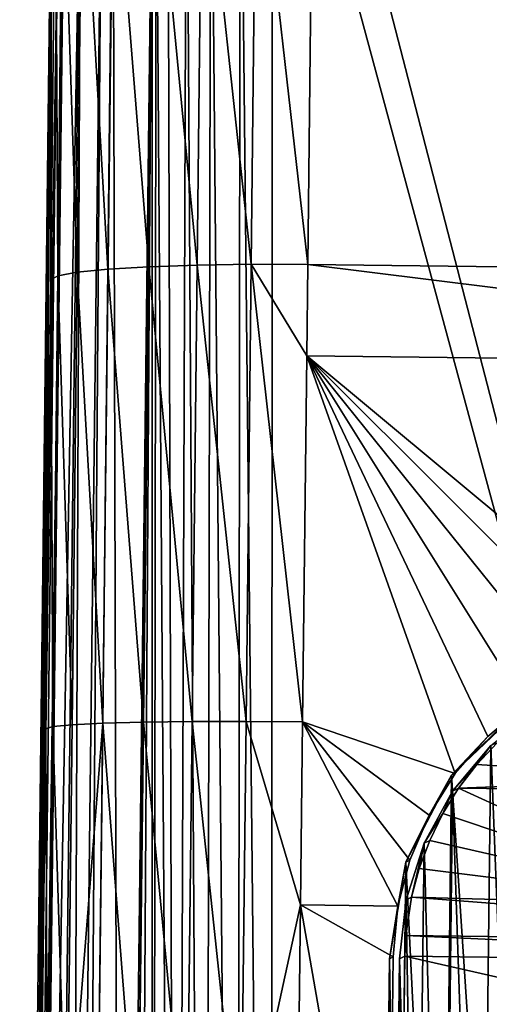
# Model space of a CAD drawing. Header units: millimetres. Extents: x 29 to 339, y 29 to 1104.
# Tile 230 of 256: x 175 to 184, y 567 to 586. Entities that reach past the tile are written whole.
import ezdxf

# ---------------------------------------------------------------- set-up
doc = ezdxf.new("R2010")
doc.units = ezdxf.units.MM
doc.header["$LTSCALE"] = 25.4
doc.layers.get('0').update_dxf_attribs({"true_color": 0xff5454})

# ---------------------------------------------------------------- blocks, each defined once
blk = doc.blocks.new('PATIO-10105.STL')
at = {"color": 18, "true_color": 0x000000}
mesh = blk.add_polyface(dxfattribs=at)
corners = [(177.613, 589.904, 7.063), (177.055, 536.24, 7.334), (176.988, 536.909, 7.332), (177.269, 535.604, 7.335), (177.62, 535.031, 7.334), (177.696, 590.571, 7.058), (178.089, 534.55, 7.331), (177.925, 591.202, 7.053), (178.289, 591.767, 7.046), (178.654, 534.186, 7.327), (178.77, 592.236, 7.039), (179.285, 533.956, 7.321), (179.343, 592.587, 7.031), (179.952, 533.873, 7.315), (179.979, 592.801, 7.023), (195.95, 533.684, 7.144), (180.648, 592.868, 7.015), (196.646, 592.679, 6.844), (196.618, 533.751, 7.136), (197.255, 533.965, 7.128), (197.312, 592.596, 6.837), (197.828, 534.316, 7.12), (197.944, 592.366, 6.832), (198.308, 534.785, 7.113), (198.508, 592.002, 6.827), (198.672, 535.35, 7.106), (198.977, 591.522, 6.825), (198.902, 535.981, 7.1), (198.985, 536.648, 7.096), (199.328, 590.949, 6.824), (199.61, 589.644, 6.827), (199.542, 590.312, 6.825)]
mesh.append_faces([[corners[k] for k in face] for face in [(0, 1, 2), (30, 29, 31)]], dxfattribs={"vtx0": -1, "color": 18})
mesh.append_faces([[corners[k] for k in face] for face in [(1, 0, 3), (3, 0, 4), (4, 5, 6), (6, 8, 9), (9, 10, 11), (11, 12, 13), (13, 14, 15), (15, 17, 18), (18, 17, 19), (19, 20, 21), (21, 22, 23), (23, 24, 25), (25, 26, 27), (27, 26, 28), (28, 29, 30)]], dxfattribs={"vtx0": -1, "vtx1": -1, "color": 18})
mesh.append_faces([[corners[k] for k in face] for face in [(4, 0, 5), (6, 5, 7), (6, 7, 8), (9, 8, 10), (11, 10, 12), (13, 12, 14), (15, 14, 16), (15, 16, 17), (19, 17, 20), (21, 20, 22), (23, 22, 24), (25, 24, 26), (28, 26, 29)]], dxfattribs={"vtx0": -1, "vtx2": -1, "color": 18})
mesh = blk.add_polyface(dxfattribs=at)
corners = [(179.562, 581.471, 22.219), (178.599, 590.421, 21.055), (178.502, 581.457, 21.862), (179.66, 590.448, 21.411)]
mesh.append_faces([[corners[k] for k in face] for face in [(0, 1, 2), (1, 0, 3)]], dxfattribs={"vtx0": -1, "color": 18})
mesh = blk.add_polyface(dxfattribs=at)
corners = [(180.676, 581.467, 22.332), (179.66, 590.448, 21.411), (179.562, 581.471, 22.219), (180.774, 590.448, 21.524)]
mesh.append_faces([[corners[k] for k in face] for face in [(0, 1, 2), (1, 0, 3)]], dxfattribs={"vtx0": -1, "color": 18})
mesh = blk.add_polyface(dxfattribs=at)
corners = [(196.674, 581.278, 22.161), (180.774, 590.448, 21.524), (180.676, 581.467, 22.332), (196.772, 590.258, 21.353)]
mesh.append_faces([[corners[k] for k in face] for face in [(0, 1, 2), (1, 0, 3)]], dxfattribs={"vtx0": -1, "color": 18})
mesh = blk.add_polyface(dxfattribs=at)
corners = [(176.746, 581.377, 20.497), (176.236, 590.2, 18.758), (176.139, 581.315, 19.558), (176.843, 590.294, 19.694)]
mesh.append_faces([[corners[k] for k in face] for face in [(0, 1, 2), (1, 0, 3)]], dxfattribs={"vtx0": -1, "color": 18})
mesh = blk.add_polyface(dxfattribs=at)
corners = [(177.547, 581.425, 21.278), (176.843, 590.294, 19.694), (176.746, 581.377, 20.497), (177.644, 590.369, 20.473)]
mesh.append_faces([[corners[k] for k in face] for face in [(0, 1, 2), (1, 0, 3)]], dxfattribs={"vtx0": -1, "color": 18})
mesh = blk.add_polyface(dxfattribs=at)
corners = [(178.502, 581.457, 21.862), (177.644, 590.369, 20.473), (177.547, 581.425, 21.278), (178.599, 590.421, 21.055)]
mesh.append_faces([[corners[k] for k in face] for face in [(0, 1, 2), (1, 0, 3)]], dxfattribs={"vtx0": -1, "color": 18})
mesh = blk.add_polyface(dxfattribs=at)
corners = [(175.758, 581.242, 18.508), (175.715, 589.975, 16.606), (175.619, 581.163, 17.399), (175.854, 590.092, 17.711)]
mesh.append_faces([[corners[k] for k in face] for face in [(0, 1, 2), (1, 0, 3)]], dxfattribs={"vtx0": -1, "color": 18})
mesh = blk.add_polyface(dxfattribs=at)
corners = [(176.139, 581.315, 19.558), (175.854, 590.092, 17.711), (175.758, 581.242, 18.508), (176.236, 590.2, 18.758)]
mesh.append_faces([[corners[k] for k in face] for face in [(0, 1, 2), (1, 0, 3)]], dxfattribs={"vtx0": -1, "color": 18})
mesh = blk.add_polyface(dxfattribs=at)
corners = [(175.09, 536.979, 16.875), (175.634, 589.938, 9.084), (175.009, 536.942, 9.353), (175.202, 545.799, 17.579), (175.311, 554.637, 17.983), (175.417, 563.484, 18.088), (175.52, 572.329, 17.894), (175.619, 581.163, 17.399), (175.715, 589.975, 16.606)]
mesh.append_faces([[corners[k] for k in face] for face in [(0, 1, 2), (1, 7, 8)]], dxfattribs={"vtx0": -1, "color": 18})
mesh.append_faces([[corners[k] for k in face] for face in [(1, 0, 3), (1, 3, 4), (1, 4, 5), (1, 5, 6), (1, 6, 7)]], dxfattribs={"vtx0": -1, "vtx2": -1, "color": 18})
mesh = blk.add_polyface(dxfattribs=at)
corners = [(175.009, 536.942, 9.353), (175.778, 589.932, 8.317), (175.153, 536.937, 8.586), (175.634, 589.938, 9.084)]
mesh.append_faces([[corners[k] for k in face] for face in [(0, 1, 2), (1, 0, 3)]], dxfattribs={"vtx0": -1, "color": 18})
mesh = blk.add_polyface(dxfattribs=at)
corners = [(175.153, 536.937, 8.586), (175.892, 589.93, 8.081), (175.266, 536.934, 8.35), (175.778, 589.932, 8.317)]
mesh.append_faces([[corners[k] for k in face] for face in [(0, 1, 2), (1, 0, 3)]], dxfattribs={"vtx0": -1, "color": 18})
mesh = blk.add_polyface(dxfattribs=at)
corners = [(175.266, 536.934, 8.35), (176.205, 589.924, 7.663), (175.58, 536.928, 7.932), (175.892, 589.93, 8.081)]
mesh.append_faces([[corners[k] for k in face] for face in [(0, 1, 2), (1, 0, 3)]], dxfattribs={"vtx0": -1, "color": 18})
mesh = blk.add_polyface(dxfattribs=at)
corners = [(176.205, 589.924, 7.663), (175.991, 536.922, 7.61), (175.58, 536.928, 7.932), (176.616, 589.917, 7.341)]
mesh.append_faces([[corners[k] for k in face] for face in [(0, 1, 2), (1, 0, 3)]], dxfattribs={"vtx0": -1, "color": 18})
mesh = blk.add_polyface(dxfattribs=at)
corners = [(176.616, 589.917, 7.341), (176.224, 536.918, 7.492), (175.991, 536.922, 7.61), (176.849, 589.914, 7.223)]
mesh.append_faces([[corners[k] for k in face] for face in [(0, 1, 2), (1, 0, 3)]], dxfattribs={"vtx0": -1, "color": 18})
mesh = blk.add_polyface(dxfattribs=at)
corners = [(176.849, 589.914, 7.223), (176.988, 536.909, 7.332), (176.224, 536.918, 7.492), (177.613, 589.904, 7.063)]
mesh.append_faces([[corners[k] for k in face] for face in [(0, 1, 2), (1, 0, 3)]], dxfattribs={"vtx0": -1, "color": 18})
mesh = blk.add_polyface(dxfattribs=at)
corners = [(176.039, 572.408, 20.056), (175.758, 581.242, 18.508), (175.658, 572.371, 19.004), (176.139, 581.315, 19.558)]
mesh.append_faces([[corners[k] for k in face] for face in [(0, 1, 2), (1, 0, 3)]], dxfattribs={"vtx0": -1, "color": 18})
mesh = blk.add_polyface(dxfattribs=at)
corners = [(176.645, 572.437, 20.997), (176.139, 581.315, 19.558), (176.039, 572.408, 20.056), (176.746, 581.377, 20.497)]
mesh.append_faces([[corners[k] for k in face] for face in [(0, 1, 2), (1, 0, 3)]], dxfattribs={"vtx0": -1, "color": 18})
mesh = blk.add_polyface(dxfattribs=at)
corners = [(177.446, 572.459, 21.78), (176.746, 581.377, 20.497), (176.645, 572.437, 20.997), (177.547, 581.425, 21.278)]
mesh.append_faces([[corners[k] for k in face] for face in [(0, 1, 2), (1, 0, 3)]], dxfattribs={"vtx0": -1, "color": 18})
mesh = blk.add_polyface(dxfattribs=at)
corners = [(178.4, 572.471, 22.365), (177.547, 581.425, 21.278), (177.446, 572.459, 21.78), (178.502, 581.457, 21.862)]
mesh.append_faces([[corners[k] for k in face] for face in [(0, 1, 2), (1, 0, 3)]], dxfattribs={"vtx0": -1, "color": 18})
mesh = blk.add_polyface(dxfattribs=at)
corners = [(179.461, 572.473, 22.723), (178.502, 581.457, 21.862), (178.4, 572.471, 22.365), (179.562, 581.471, 22.219)]
mesh.append_faces([[corners[k] for k in face] for face in [(0, 1, 2), (1, 0, 3)]], dxfattribs={"vtx0": -1, "color": 18})
mesh = blk.add_polyface(dxfattribs=at)
corners = [(180.575, 572.464, 22.836), (179.562, 581.471, 22.219), (179.461, 572.473, 22.723)]
mesh.append_faces([[corners[k] for k in face] for face in [(0, 1, 2)]], dxfattribs={"color": 18})
mesh = blk.add_polyface(dxfattribs=at)
corners = [(180.656, 579.668, 22.457), (179.562, 581.471, 22.219), (180.575, 572.464, 22.836)]
mesh.append_faces([[corners[k] for k in face] for face in [(0, 1, 2)]], dxfattribs={"color": 18})
mesh = blk.add_polyface(dxfattribs=at)
corners = [(180.676, 581.467, 22.332), (179.562, 581.471, 22.219), (180.656, 579.668, 22.457)]
mesh.append_faces([[corners[k] for k in face] for face in [(0, 1, 2)]], dxfattribs={"color": 18})
mesh = blk.add_polyface(dxfattribs=at)
corners = [(196.654, 579.478, 22.286), (180.676, 581.467, 22.332), (180.656, 579.668, 22.457), (196.674, 581.278, 22.161)]
mesh.append_faces([[corners[k] for k in face] for face in [(0, 1, 2), (1, 0, 3)]], dxfattribs={"vtx0": -1, "color": 18})
mesh = blk.add_polyface(dxfattribs=at)
corners = [(175.658, 572.371, 19.004), (175.619, 581.163, 17.399), (175.52, 572.329, 17.894), (175.758, 581.242, 18.508)]
mesh.append_faces([[corners[k] for k in face] for face in [(0, 1, 2), (1, 0, 3)]], dxfattribs={"vtx0": -1, "color": 18})
mesh = blk.add_polyface(dxfattribs=at)
corners = [(183.576, 571.446, 22.84), (180.656, 579.668, 22.457), (180.575, 572.464, 22.836)]
mesh.append_faces([[corners[k] for k in face] for face in [(0, 1, 2)]], dxfattribs={"color": 18})
mesh = blk.add_polyface(dxfattribs=at)
corners = [(186.684, 573.649, 22.719), (180.656, 579.668, 22.457), (185.789, 573.291, 22.744)]
mesh.append_faces([[corners[k] for k in face] for face in [(0, 1, 2)]], dxfattribs={"color": 18})
mesh = blk.add_polyface(dxfattribs=at)
corners = [(185.789, 573.291, 22.744), (180.656, 579.668, 22.457), (184.955, 572.794, 22.774)]
mesh.append_faces([[corners[k] for k in face] for face in [(0, 1, 2)]], dxfattribs={"color": 18})
mesh = blk.add_polyface(dxfattribs=at)
corners = [(184.215, 572.176, 22.807), (180.656, 579.668, 22.457), (183.576, 571.446, 22.84)]
mesh.append_faces([[corners[k] for k in face] for face in [(0, 1, 2)]], dxfattribs={"color": 18})
mesh = blk.add_polyface(dxfattribs=at)
corners = [(184.955, 572.794, 22.774), (180.656, 579.668, 22.457), (184.215, 572.176, 22.807)]
mesh.append_faces([[corners[k] for k in face] for face in [(0, 1, 2)]], dxfattribs={"color": 18})
mesh = blk.add_polyface(dxfattribs=at)
corners = [(196.654, 579.478, 22.286), (180.656, 579.668, 22.457), (187.63, 573.864, 22.699)]
mesh.append_faces([[corners[k] for k in face] for face in [(0, 1, 2)]], dxfattribs={"color": 18})
mesh = blk.add_polyface(dxfattribs=at)
corners = [(187.63, 573.864, 22.699), (180.656, 579.668, 22.457), (186.684, 573.649, 22.719)]
mesh.append_faces([[corners[k] for k in face] for face in [(0, 1, 2)]], dxfattribs={"color": 18})
mesh = blk.add_polyface(dxfattribs=at)
corners = [(182.481, 567.8, 15.918), (182.478, 557.816, 15.968), (182.377, 558.981, 15.963), (182.804, 556.693, 15.97), (182.609, 568.962, 15.911), (182.962, 570.077, 15.902), (183.343, 555.655, 15.969), (183.525, 571.102, 15.891), (184.074, 554.742, 15.966), (184.278, 571.997, 15.878), (184.969, 553.99, 15.96), (185.19, 572.728, 15.865), (185.994, 553.427, 15.952), (186.228, 573.267, 15.851), (187.109, 553.074, 15.941), (187.351, 573.593, 15.837), (188.271, 552.945, 15.93), (188.516, 573.694, 15.824), (189.436, 553.046, 15.917), (189.678, 573.565, 15.812), (190.559, 553.372, 15.903), (190.793, 573.213, 15.802), (191.596, 553.911, 15.889), (191.817, 572.649, 15.794), (192.509, 554.643, 15.876), (192.712, 571.897, 15.788), (193.261, 555.538, 15.863), (193.443, 570.984, 15.785), (193.825, 556.562, 15.852), (193.982, 569.947, 15.784), (194.177, 557.677, 15.843), (194.309, 568.824, 15.786), (194.306, 558.839, 15.835), (194.41, 567.659, 15.791)]
mesh.append_faces([[corners[k] for k in face] for face in [(0, 1, 2), (32, 31, 33)]], dxfattribs={"vtx0": -1, "color": 18})
mesh.append_faces([[corners[k] for k in face] for face in [(1, 0, 3), (3, 5, 6), (6, 7, 8), (8, 9, 10), (10, 11, 12), (12, 13, 14), (14, 15, 16), (16, 17, 18), (18, 19, 20), (20, 21, 22), (22, 23, 24), (24, 25, 26), (26, 27, 28), (28, 29, 30), (30, 31, 32)]], dxfattribs={"vtx0": -1, "vtx1": -1, "color": 18})
mesh.append_faces([[corners[k] for k in face] for face in [(3, 0, 4), (3, 4, 5), (6, 5, 7), (8, 7, 9), (10, 9, 11), (12, 11, 13), (14, 13, 15), (16, 15, 17), (18, 17, 19), (20, 19, 21), (22, 21, 23), (24, 23, 25), (26, 25, 27), (28, 27, 29), (30, 29, 31)]], dxfattribs={"vtx0": -1, "vtx2": -1, "color": 18})
mesh = blk.add_polyface(dxfattribs=at)
corners = [(182.456, 557.075, 15.972), (182.281, 567.802, 15.921), (182.177, 558.983, 15.965), (182.605, 569.704, 15.908), (183.312, 555.346, 15.971), (183.501, 571.412, 15.89), (184.659, 553.966, 15.963), (184.881, 572.759, 15.868), (185.989, 553.212, 15.953), (186.228, 573.482, 15.85)]
mesh.append_faces([[corners[k] for k in face] for face in [(0, 1, 2), (7, 8, 9)]], dxfattribs={"vtx0": -1, "color": 18})
mesh.append_faces([[corners[k] for k in face] for face in [(1, 0, 3), (3, 4, 5), (5, 6, 7)]], dxfattribs={"vtx0": -1, "vtx1": -1, "color": 18})
mesh.append_faces([[corners[k] for k in face] for face in [(3, 0, 4), (5, 4, 6), (7, 6, 8)]], dxfattribs={"vtx0": -1, "vtx2": -1, "color": 18})
mesh = blk.add_polyface(dxfattribs=at)
corners = [(184.955, 572.794, 22.774), (183.501, 571.412, 15.89), (184.881, 572.759, 15.868)]
mesh.append_faces([[corners[k] for k in face] for face in [(0, 1, 2)]], dxfattribs={"color": 18})
mesh = blk.add_polyface(dxfattribs=at)
corners = [(184.215, 572.176, 22.807), (183.501, 571.412, 15.89), (184.955, 572.794, 22.774)]
mesh.append_faces([[corners[k] for k in face] for face in [(0, 1, 2)]], dxfattribs={"color": 18})
mesh = blk.add_polyface(dxfattribs=at)
corners = [(175.936, 563.489, 20.252), (175.658, 572.371, 19.004), (175.555, 563.488, 19.2), (176.039, 572.408, 20.056)]
mesh.append_faces([[corners[k] for k in face] for face in [(0, 1, 2), (1, 0, 3)]], dxfattribs={"vtx0": -1, "color": 18})
mesh = blk.add_polyface(dxfattribs=at)
corners = [(176.645, 572.437, 20.997), (175.936, 563.489, 20.252), (176.542, 563.486, 21.194), (176.039, 572.408, 20.056)]
mesh.append_faces([[corners[k] for k in face] for face in [(0, 1, 2), (1, 0, 3)]], dxfattribs={"vtx0": -1, "color": 18})
mesh = blk.add_polyface(dxfattribs=at)
corners = [(177.342, 563.481, 21.977), (176.645, 572.437, 20.997), (176.542, 563.486, 21.194), (177.446, 572.459, 21.78)]
mesh.append_faces([[corners[k] for k in face] for face in [(0, 1, 2), (1, 0, 3)]], dxfattribs={"vtx0": -1, "color": 18})
mesh = blk.add_polyface(dxfattribs=at)
corners = [(178.296, 563.473, 22.563), (177.446, 572.459, 21.78), (177.342, 563.481, 21.977), (178.4, 572.471, 22.365)]
mesh.append_faces([[corners[k] for k in face] for face in [(0, 1, 2), (1, 0, 3)]], dxfattribs={"vtx0": -1, "color": 18})
mesh = blk.add_polyface(dxfattribs=at)
corners = [(179.357, 563.462, 22.921), (178.4, 572.471, 22.365), (178.296, 563.473, 22.563), (179.461, 572.473, 22.723)]
mesh.append_faces([[corners[k] for k in face] for face in [(0, 1, 2), (1, 0, 3)]], dxfattribs={"vtx0": -1, "color": 18})
mesh = blk.add_polyface(dxfattribs=at)
corners = [(180.534, 568.859, 22.952), (179.461, 572.473, 22.723), (179.357, 563.462, 22.921)]
mesh.append_faces([[corners[k] for k in face] for face in [(0, 1, 2)]], dxfattribs={"color": 18})
mesh = blk.add_polyface(dxfattribs=at)
corners = [(180.575, 572.464, 22.836), (179.461, 572.473, 22.723), (180.534, 568.859, 22.952)]
mesh.append_faces([[corners[k] for k in face] for face in [(0, 1, 2)]], dxfattribs={"color": 18})
mesh = blk.add_polyface(dxfattribs=at)
corners = [(182.45, 568.836, 22.932), (180.575, 572.464, 22.836), (180.534, 568.859, 22.952)]
mesh.append_faces([[corners[k] for k in face] for face in [(0, 1, 2)]], dxfattribs={"color": 18})
mesh = blk.add_polyface(dxfattribs=at)
corners = [(182.681, 569.738, 22.905), (180.575, 572.464, 22.836), (182.45, 568.836, 22.932)]
mesh.append_faces([[corners[k] for k in face] for face in [(0, 1, 2)]], dxfattribs={"color": 18})
mesh = blk.add_polyface(dxfattribs=at)
corners = [(183.062, 570.63, 22.873), (180.575, 572.464, 22.836), (182.681, 569.738, 22.905)]
mesh.append_faces([[corners[k] for k in face] for face in [(0, 1, 2)]], dxfattribs={"color": 18})
mesh = blk.add_polyface(dxfattribs=at)
corners = [(183.576, 571.446, 22.84), (180.575, 572.464, 22.836), (183.062, 570.63, 22.873)]
mesh.append_faces([[corners[k] for k in face] for face in [(0, 1, 2)]], dxfattribs={"color": 18})
mesh = blk.add_polyface(dxfattribs=at)
corners = [(175.555, 563.488, 19.2), (175.52, 572.329, 17.894), (175.417, 563.484, 18.088), (175.658, 572.371, 19.004)]
mesh.append_faces([[corners[k] for k in face] for face in [(0, 1, 2), (1, 0, 3)]], dxfattribs={"vtx0": -1, "color": 18})
mesh = blk.add_polyface(dxfattribs=at)
corners = [(184.215, 572.176, 22.807), (183.576, 571.446, 22.84), (183.501, 571.412, 15.89)]
mesh.append_faces([[corners[k] for k in face] for face in [(0, 1, 2)]], dxfattribs={"color": 18})
mesh = blk.add_polyface(dxfattribs=at)
corners = [(184.399, 572.053, 27.141), (184.278, 571.997, 15.878), (183.998, 571.622, 26.976)]
mesh.append_faces([[corners[k] for k in face] for face in [(0, 1, 2)]], dxfattribs={"color": 18})
mesh = blk.add_polyface(dxfattribs=at)
corners = [(188.431, 571.335, 26.84), (184.399, 572.053, 27.141), (183.998, 571.622, 26.976)]
mesh.append_faces([[corners[k] for k in face] for face in [(0, 1, 2)]], dxfattribs={"color": 18})
mesh = blk.add_polyface(dxfattribs=at)
corners = [(184.278, 571.997, 15.878), (183.525, 571.102, 15.891), (183.998, 571.622, 26.976)]
mesh.append_faces([[corners[k] for k in face] for face in [(0, 1, 2)]], dxfattribs={"color": 18})
mesh = blk.add_polyface(dxfattribs=at)
corners = [(183.998, 571.622, 26.976), (183.525, 571.102, 15.891), (183.643, 571.156, 26.803)]
mesh.append_faces([[corners[k] for k in face] for face in [(0, 1, 2)]], dxfattribs={"color": 18})
mesh = blk.add_polyface(dxfattribs=at)
corners = [(188.431, 571.335, 26.84), (183.998, 571.622, 26.976), (183.643, 571.156, 26.803)]
mesh.append_faces([[corners[k] for k in face] for face in [(0, 1, 2)]], dxfattribs={"color": 18})
mesh = blk.add_polyface(dxfattribs=at)
corners = [(183.576, 571.446, 22.84), (183.062, 570.63, 22.873), (183.501, 571.412, 15.89)]
mesh.append_faces([[corners[k] for k in face] for face in [(0, 1, 2)]], dxfattribs={"color": 18})
mesh = blk.add_polyface(dxfattribs=at)
corners = [(183.501, 571.412, 15.89), (183.062, 570.63, 22.873), (182.605, 569.704, 15.908)]
mesh.append_faces([[corners[k] for k in face] for face in [(0, 1, 2)]], dxfattribs={"color": 18})
mesh = blk.add_polyface(dxfattribs=at)
corners = [(193.559, 571.041, 26.699), (188.431, 571.335, 26.84), (183.643, 571.156, 26.803)]
mesh.append_faces([[corners[k] for k in face] for face in [(0, 1, 2)]], dxfattribs={"color": 18})
mesh = blk.add_polyface(dxfattribs=at)
corners = [(183.525, 571.102, 15.891), (182.962, 570.077, 15.902), (183.334, 570.657, 26.624)]
mesh.append_faces([[corners[k] for k in face] for face in [(0, 1, 2)]], dxfattribs={"color": 18})
mesh = blk.add_polyface(dxfattribs=at)
corners = [(183.643, 571.156, 26.803), (183.525, 571.102, 15.891), (183.334, 570.657, 26.624)]
mesh.append_faces([[corners[k] for k in face] for face in [(0, 1, 2)]], dxfattribs={"color": 18})
mesh = blk.add_polyface(dxfattribs=at)
corners = [(188.688, 568.849, 25.98), (183.643, 571.156, 26.803), (183.334, 570.657, 26.624)]
mesh.append_faces([[corners[k] for k in face] for face in [(0, 1, 2)]], dxfattribs={"color": 18})
mesh = blk.add_polyface(dxfattribs=at)
corners = [(193.559, 571.041, 26.699), (183.643, 571.156, 26.803), (188.688, 568.849, 25.98)]
mesh.append_faces([[corners[k] for k in face] for face in [(0, 1, 2)]], dxfattribs={"color": 18})
mesh = blk.add_polyface(dxfattribs=at)
corners = [(183.334, 570.657, 26.624), (182.962, 570.077, 15.902), (183.075, 570.129, 26.44)]
mesh.append_faces([[corners[k] for k in face] for face in [(0, 1, 2)]], dxfattribs={"color": 18})
mesh = blk.add_polyface(dxfattribs=at)
corners = [(188.688, 568.849, 25.98), (183.334, 570.657, 26.624), (183.075, 570.129, 26.44)]
mesh.append_faces([[corners[k] for k in face] for face in [(0, 1, 2)]], dxfattribs={"color": 18})
mesh = blk.add_polyface(dxfattribs=at)
corners = [(183.062, 570.63, 22.873), (182.681, 569.738, 22.905), (182.605, 569.704, 15.908)]
mesh.append_faces([[corners[k] for k in face] for face in [(0, 1, 2)]], dxfattribs={"color": 18})
mesh = blk.add_polyface(dxfattribs=at)
corners = [(182.962, 570.077, 15.902), (182.609, 568.962, 15.911), (182.719, 569.013, 26.073)]
mesh.append_faces([[corners[k] for k in face] for face in [(0, 1, 2)]], dxfattribs={"color": 18})
mesh = blk.add_polyface(dxfattribs=at)
corners = [(182.962, 570.077, 15.902), (182.719, 569.013, 26.073), (182.87, 569.58, 26.256)]
mesh.append_faces([[corners[k] for k in face] for face in [(0, 1, 2)]], dxfattribs={"color": 18})
mesh = blk.add_polyface(dxfattribs=at)
corners = [(183.075, 570.129, 26.44), (182.962, 570.077, 15.902), (182.87, 569.58, 26.256)]
mesh.append_faces([[corners[k] for k in face] for face in [(0, 1, 2)]], dxfattribs={"color": 18})
mesh = blk.add_polyface(dxfattribs=at)
corners = [(188.688, 568.849, 25.98), (183.075, 570.129, 26.44), (182.87, 569.58, 26.256)]
mesh.append_faces([[corners[k] for k in face] for face in [(0, 1, 2)]], dxfattribs={"color": 18})
mesh = blk.add_polyface(dxfattribs=at)
corners = [(182.605, 569.704, 15.908), (182.45, 568.836, 22.932), (182.281, 567.802, 15.921)]
mesh.append_faces([[corners[k] for k in face] for face in [(0, 1, 2)]], dxfattribs={"color": 18})
mesh = blk.add_polyface(dxfattribs=at)
corners = [(182.681, 569.738, 22.905), (182.45, 568.836, 22.932), (182.605, 569.704, 15.908)]
mesh.append_faces([[corners[k] for k in face] for face in [(0, 1, 2)]], dxfattribs={"color": 18})
mesh = blk.add_polyface(dxfattribs=at)
corners = [(188.688, 568.849, 25.98), (182.87, 569.58, 26.256), (182.719, 569.013, 26.073)]
mesh.append_faces([[corners[k] for k in face] for face in [(0, 1, 2)]], dxfattribs={"color": 18})
mesh = blk.add_polyface(dxfattribs=at)
corners = [(182.609, 568.962, 15.911), (182.481, 567.8, 15.918), (182.587, 567.848, 25.721)]
mesh.append_faces([[corners[k] for k in face] for face in [(0, 1, 2)]], dxfattribs={"color": 18})
mesh = blk.add_polyface(dxfattribs=at)
corners = [(182.609, 568.962, 15.911), (182.587, 567.848, 25.721), (182.607, 568.257, 25.841)]
mesh.append_faces([[corners[k] for k in face] for face in [(0, 1, 2)]], dxfattribs={"color": 18})
mesh = blk.add_polyface(dxfattribs=at)
corners = [(182.719, 569.013, 26.073), (182.609, 568.962, 15.911), (182.607, 568.257, 25.841)]
mesh.append_faces([[corners[k] for k in face] for face in [(0, 1, 2)]], dxfattribs={"color": 18})
mesh = blk.add_polyface(dxfattribs=at)
corners = [(194.507, 568.116, 25.714), (182.719, 569.013, 26.073), (182.607, 568.257, 25.841), (188.688, 568.849, 25.98), (194.418, 568.874, 25.948)]
mesh.append_faces([[corners[k] for k in face] for face in [(0, 1, 2), (3, 0, 4)]], dxfattribs={"vtx0": -1, "color": 18})
mesh.append_faces([[corners[k] for k in face] for face in [(1, 0, 3)]], dxfattribs={"vtx0": -1, "vtx1": -1, "color": 18})
mesh = blk.add_polyface(dxfattribs=at)
corners = [(180.534, 568.859, 22.952), (179.357, 563.462, 22.921), (180.47, 563.449, 23.035)]
mesh.append_faces([[corners[k] for k in face] for face in [(0, 1, 2)]], dxfattribs={"color": 18})
mesh = blk.add_polyface(dxfattribs=at)
corners = [(182.253, 559.018, 23.001), (180.534, 568.859, 22.952), (180.47, 563.449, 23.035)]
mesh.append_faces([[corners[k] for k in face] for face in [(0, 1, 2)]], dxfattribs={"color": 18})
mesh = blk.add_polyface(dxfattribs=at)
corners = [(182.45, 568.836, 22.932), (180.534, 568.859, 22.952), (182.357, 567.837, 22.956)]
mesh.append_faces([[corners[k] for k in face] for face in [(0, 1, 2)]], dxfattribs={"color": 18})
mesh = blk.add_polyface(dxfattribs=at)
corners = [(182.357, 567.837, 22.956), (180.534, 568.859, 22.952), (182.253, 559.018, 23.001)]
mesh.append_faces([[corners[k] for k in face] for face in [(0, 1, 2)]], dxfattribs={"color": 18})
mesh = blk.add_polyface(dxfattribs=at)
corners = [(182.45, 568.836, 22.932), (182.357, 567.837, 22.956), (182.281, 567.802, 15.921)]
mesh.append_faces([[corners[k] for k in face] for face in [(0, 1, 2)]], dxfattribs={"color": 18})
mesh = blk.add_polyface(dxfattribs=at)
corners = [(194.515, 567.707, 25.593), (182.607, 568.257, 25.841), (182.587, 567.848, 25.721), (194.507, 568.116, 25.714)]
mesh.append_faces([[corners[k] for k in face] for face in [(0, 1, 2), (1, 0, 3)]], dxfattribs={"vtx0": -1, "color": 18})
mesh = blk.add_polyface(dxfattribs=at)
corners = [(182.281, 567.802, 15.921), (182.253, 559.018, 23.001), (182.177, 558.983, 15.965), (182.357, 567.837, 22.956)]
mesh.append_faces([[corners[k] for k in face] for face in [(0, 1, 2), (1, 0, 3)]], dxfattribs={"vtx0": -1, "color": 18})
mesh = blk.add_polyface(dxfattribs=at)
corners = [(182.464, 559.021, 24.03), (182.481, 567.8, 15.918), (182.377, 558.981, 15.963), (182.467, 559.229, 24.05), (182.507, 562.274, 24.456), (182.549, 565.288, 25.054), (182.587, 567.848, 25.721)]
mesh.append_faces([[corners[k] for k in face] for face in [(0, 1, 2), (1, 5, 6)]], dxfattribs={"vtx0": -1, "color": 18})
mesh.append_faces([[corners[k] for k in face] for face in [(1, 0, 3), (1, 3, 4), (1, 4, 5)]], dxfattribs={"vtx0": -1, "vtx2": -1, "color": 18})
mesh = blk.add_polyface(dxfattribs=at)
corners = [(194.478, 565.146, 24.926), (182.587, 567.848, 25.721), (182.549, 565.288, 25.054), (194.515, 567.707, 25.593)]
mesh.append_faces([[corners[k] for k in face] for face in [(0, 1, 2), (1, 0, 3)]], dxfattribs={"vtx0": -1, "color": 18})

msp = doc.modelspace()

# ---------------------------------------------------------------- block references
at = {"color": 0}
msp.add_blockref('PATIO-10105.STL', (0, 0), dxfattribs=at)

doc.saveas('drawing.dxf')
